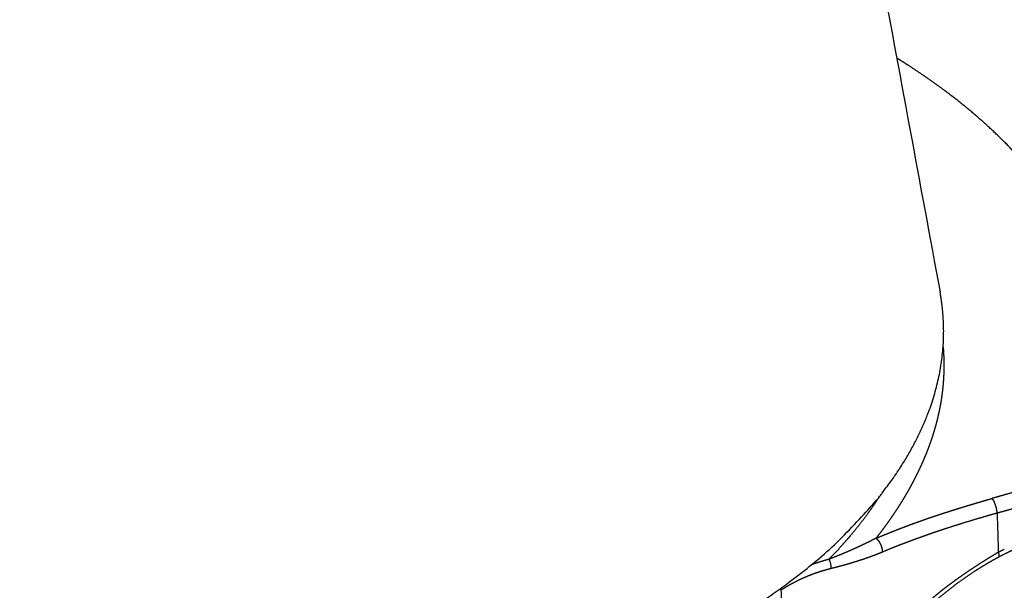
# Model space of a CAD drawing. Header units: millimetres. Extents: x -3355 to -830, y -2775 to -1049.
# Tile 93 of 103: x -1442 to -1351, y -1566 to -1513. Entities that reach past the tile are written whole.
import ezdxf

# ---------------------------------------------------------------- set-up
doc = ezdxf.new("R2010")
doc.units = ezdxf.units.MM
doc.layers.add('Make2D$Visible$Curvas', color=7, linetype='Continuous')

msp = doc.modelspace()

# ---------------------------------------------------------------- linework, layer by layer
at = {"layer": 'Make2D$Visible$Curvas', "color": 8, "lineweight": -3, "true_color": 0x7f7f7f}
for points, weights, degree in [([(-1379.599, -1415.398), (-1356.857, -1538.349)], [5815.26322346, 5875.71437318], 1), ([(-1356.572, -1543.43), (-1356.389, -1540.876), (-1356.857, -1538.349)], [6633.55338499, 6731.25754106, 6857.80272904], 2)]:
    msp.add_rational_spline(points, weights, degree=degree, dxfattribs=at)
at = {"layer": 'Make2D$Visible$Curvas', "color": 253, "lineweight": -3, "true_color": 0x98aaaf}
for points, weights, knots in [([(-1341.453, -1546.79), (-1341.446, -1546.691), (-1341.44, -1546.591), (-1341.434, -1546.491), (-1341.358, -1545.124), (-1341.4, -1543.773), (-1341.546, -1542.451), (-1341.721, -1540.863), (-1342.046, -1539.318), (-1342.494, -1537.839), (-1342.67, -1537.258), (-1342.865, -1536.686), (-1343.078, -1536.124), (-1343.859, -1534.069), (-1344.886, -1532.135), (-1346.128, -1530.271), (-1346.918, -1529.085), (-1347.795, -1527.927), (-1348.771, -1526.786), (-1349.746, -1525.647), (-1350.821, -1524.525), (-1351.986, -1523.432), (-1353.15, -1522.339), (-1354.406, -1521.275), (-1355.735, -1520.25), (-1357.064, -1519.225), (-1358.467, -1518.24), (-1359.955, -1517.283), (-1360.253, -1517.091), (-1360.554, -1516.901), (-1360.859, -1516.712)], [6851.71420315, 6851.87646912, 6852.0386424, 6852.20071087, 6854.42939102, 6856.63825248, 6858.80461016, 6861.40792857, 6863.94986864, 6866.39106692, 6867.35142236, 6868.29618709, 6869.22707179, 6872.63158082, 6875.85043229, 6878.96731745, 6880.95188031, 6882.89510523, 6884.814021, 6886.73293678, 6888.6275434, 6890.48044995, 6892.3333565, 6894.14456297, 6895.89458898, 6897.64461499, 6899.33346054, 6900.98069588, 6901.31050403, 6901.63864415, 6901.96516378], [15.319265, 15.319265, 15.319265, 15.319265, 15.888027, 15.888027, 15.888027, 23.583171, 23.583171, 23.583171, 32.496551, 32.496551, 32.496551, 35.863914, 35.863914, 35.863914, 47.688235, 47.688235, 47.688235, 55.041937, 55.041937, 55.041937, 62.434522, 62.434522, 62.434522, 69.821138, 69.821138, 69.821138, 77.139966, 77.139966, 77.139966, 78.608723, 78.608723, 78.608723, 78.608723]), ([(-1356.572, -1543.43), (-1356.548, -1543.714), (-1356.53, -1543.997), (-1356.518, -1544.28), (-1356.498, -1544.73), (-1356.494, -1545.18), (-1356.505, -1545.628), (-1356.516, -1546.129), (-1356.546, -1546.628), (-1356.594, -1547.125), (-1356.601, -1547.199), (-1356.609, -1547.273), (-1356.617, -1547.347), (-1356.651, -1547.662), (-1356.692, -1547.976), (-1356.74, -1548.29), (-1356.776, -1548.523), (-1356.816, -1548.755), (-1356.86, -1548.988), (-1356.92, -1549.302), (-1356.987, -1549.616), (-1357.061, -1549.929), (-1357.135, -1550.243), (-1357.216, -1550.557), (-1357.304, -1550.871), (-1357.393, -1551.185), (-1357.489, -1551.499), (-1357.592, -1551.813), (-1357.635, -1551.945), (-1357.679, -1552.076), (-1357.725, -1552.208), (-1357.834, -1552.522), (-1357.95, -1552.835), (-1358.073, -1553.15), (-1358.196, -1553.463), (-1358.326, -1553.776), (-1358.464, -1554.09), (-1358.582, -1554.358), (-1358.704, -1554.626), (-1358.832, -1554.895), (-1358.887, -1555.01), (-1358.943, -1555.125), (-1359, -1555.24), (-1359.192, -1555.632), (-1359.396, -1556.024), (-1359.612, -1556.417), (-1359.827, -1556.809), (-1360.054, -1557.202), (-1360.292, -1557.595), (-1360.529, -1557.985), (-1360.777, -1558.376), (-1361.036, -1558.765), (-1361.296, -1559.156), (-1361.568, -1559.547), (-1361.851, -1559.937), (-1361.866, -1559.958), (-1361.881, -1559.978), (-1361.896, -1559.999), (-1362.18, -1560.388), (-1362.476, -1560.776), (-1362.782, -1561.163)], [6856.45959381, 6855.99591244, 6855.53320368, 6855.07152406, 6854.33608892, 6853.60326487, 6852.87326753, 6852.05808304, 6851.24642351, 6850.43857627, 6850.31835128, 6850.19821072, 6850.07815031, 6849.56680184, 6849.05690785, 6848.54813381, 6848.17048704, 6847.79345714, 6847.41690606, 6846.90817532, 6846.40031853, 6845.89299266, 6845.38510105, 6844.87774134, 6844.37056896, 6843.86384042, 6843.35729868, 6842.85060244, 6842.63841961, 6842.42620973, 6842.21394768, 6841.70896297, 6841.20368243, 6840.69777242, 6840.19473215, 6839.69106935, 6839.18646465, 6838.75631079, 6838.32548931, 6837.89421017, 6837.70984689, 6837.52540002, 6837.34088612, 6836.71377403, 6836.08588676, 6835.45788256, 6834.83031104, 6834.20262292, 6833.57548561, 6832.95323318, 6832.33152321, 6831.71101186, 6831.08856242, 6830.4673193, 6829.84794967, 6829.81524121, 6829.78253799, 6829.74984008, 6829.13197855, 6828.51601771, 6827.90261694], [49.283168, 49.283168, 49.283168, 49.283168, 50.905776, 50.905776, 50.905776, 53.466301, 53.466301, 53.466301, 56.300116, 56.300116, 56.300116, 56.719635, 56.719635, 56.719635, 58.501194, 58.501194, 58.501194, 59.819505, 59.819505, 59.819505, 61.597776, 61.597776, 61.597776, 63.377882, 63.377882, 63.377882, 65.159679, 65.159679, 65.159679, 65.907585, 65.907585, 65.907585, 67.693093, 67.693093, 67.693093, 69.479778, 69.479778, 69.479778, 71.013621, 71.013621, 71.013621, 71.672252, 71.672252, 71.672252, 73.922972, 73.922972, 73.922972, 76.188981, 76.188981, 76.188981, 78.451499, 78.451499, 78.451499, 80.732766, 80.732766, 80.732766, 80.853511, 80.853511, 80.853511, 83.139538, 83.139538, 83.139538, 83.139538]), ([(-1343.317, -1554.887), (-1343.535, -1554.954), (-1343.753, -1555.022), (-1343.971, -1555.089), (-1344.611, -1555.287), (-1345.251, -1555.482), (-1345.891, -1555.676), (-1346.616, -1555.895), (-1347.34, -1556.111), (-1348.065, -1556.325), (-1348.875, -1556.564), (-1349.684, -1556.8), (-1350.494, -1557.032), (-1351.019, -1557.183), (-1351.544, -1557.332), (-1352.07, -1557.48)], [6838.60987475, 6838.50910573, 6838.40812289, 6838.30702982, 6838.00980084, 6837.71162109, 6837.41215914, 6837.07320249, 6836.73260161, 6836.3903984, 6836.00838765, 6835.62438067, 6835.23833403, 6834.98778486, 6834.7363765, 6834.48403919], [0, 0, 0, 0, 0.710682, 0.710682, 0.710682, 2.799148, 2.799148, 2.799148, 5.162909, 5.162909, 5.162909, 7.801443, 7.801443, 7.801443, 9.513645, 9.513645, 9.513645, 9.513645]), ([(-1351.58, -1558.817), (-1351.051, -1558.673), (-1350.522, -1558.527), (-1349.994, -1558.379), (-1349.541, -1558.252), (-1349.089, -1558.123), (-1348.637, -1557.991), (-1348.276, -1557.886), (-1347.914, -1557.78), (-1347.553, -1557.673), (-1347.034, -1557.519), (-1346.516, -1557.363), (-1345.998, -1557.206), (-1345.9, -1557.177), (-1345.803, -1557.147), (-1345.706, -1557.118), (-1345.593, -1557.084), (-1345.481, -1557.05), (-1345.369, -1557.016), (-1344.725, -1556.821), (-1344.082, -1556.626), (-1343.44, -1556.429), (-1343.22, -1556.362), (-1343.001, -1556.295), (-1342.781, -1556.227)], [6834.25510996, 6834.50908454, 6834.76170511, 6835.0126477, 6835.22768515, 6835.44148916, 6835.6538582, 6835.82387821, 6835.9929812, 6836.16146672, 6836.40354895, 6836.64435842, 6836.88477324, 6836.92993647, 6836.97508572, 6837.02022675, 6837.07237833, 6837.12451869, 6837.17664483, 6837.47504806, 6837.77298416, 6838.06989699, 6838.1713182, 6838.27262004, 6838.37378005], [0, 0, 0, 0, 1.719465, 1.719465, 1.719465, 3.190598, 3.190598, 3.190598, 4.366835, 4.366835, 4.366835, 6.055067, 6.055067, 6.055067, 6.372041, 6.372041, 6.372041, 6.738192, 6.738192, 6.738192, 8.83313, 8.83313, 8.83313, 9.548225, 9.548225, 9.548225, 9.548225]), ([(-1362.454, -1557.286), (-1362.813, -1557.846), (-1363.195, -1558.403), (-1363.599, -1558.957), (-1364.094, -1559.633), (-1364.622, -1560.305), (-1365.183, -1560.97), (-1365.287, -1561.093), (-1365.392, -1561.216), (-1365.497, -1561.338)], [6832.5911984, 6831.69622815, 6830.80686154, 6829.92391554, 6828.84546644, 6827.7765958, 6826.7188167, 6826.52358112, 6826.32872333, 6826.13425291], [-11.558944, -11.558944, -11.558944, -11.558944, -8.301376, -8.301376, -8.301376, -4.32275, -4.32275, -4.32275, -3.588413, -3.588413, -3.588413, -3.588413]), ([(-1362.782, -1561.163), (-1362.635, -1561.102), (-1362.488, -1561.04), (-1362.34, -1560.98), (-1362.104, -1560.882), (-1361.866, -1560.785), (-1361.63, -1560.69), (-1361.39, -1560.594), (-1361.151, -1560.499), (-1360.913, -1560.405), (-1360.676, -1560.312), (-1360.439, -1560.221), (-1360.204, -1560.131), (-1359.963, -1560.039), (-1359.724, -1559.949), (-1359.488, -1559.861), (-1359.396, -1559.827), (-1359.304, -1559.793), (-1359.212, -1559.759), (-1359.043, -1559.698), (-1358.875, -1559.637), (-1358.707, -1559.577), (-1358.538, -1559.516), (-1358.368, -1559.457), (-1358.198, -1559.397), (-1358.068, -1559.352), (-1357.938, -1559.307), (-1357.807, -1559.262), (-1357.635, -1559.203), (-1357.461, -1559.145), (-1357.285, -1559.086), (-1357.111, -1559.027), (-1356.935, -1558.969), (-1356.754, -1558.91), (-1356.577, -1558.852), (-1356.395, -1558.793), (-1356.209, -1558.734), (-1356.036, -1558.679), (-1355.86, -1558.623), (-1355.679, -1558.566), (-1355.537, -1558.521), (-1355.392, -1558.476), (-1355.244, -1558.43), (-1354.936, -1558.334), (-1354.618, -1558.237), (-1354.291, -1558.137), (-1353.982, -1558.043), (-1353.664, -1557.948), (-1353.339, -1557.852), (-1353.231, -1557.82), (-1353.122, -1557.787), (-1353.012, -1557.755), (-1352.704, -1557.664), (-1352.39, -1557.573), (-1352.07, -1557.48)], [6827.90261694, 6828.01409867, 6828.1249703, 6828.23509287, 6828.41207601, 6828.58712276, 6828.75968162, 6828.93431848, 6829.10640714, 6829.2754085, 6829.44433773, 6829.61018243, 6829.7724445, 6829.93899626, 6830.10177338, 6830.26027043, 6830.32239594, 6830.38382314, 6830.44466672, 6830.55638684, 6830.6661413, 6830.77461328, 6830.88380132, 6830.99169, 6831.09894002, 6831.1804959, 6831.26168176, 6831.34277385, 6831.44866551, 6831.55439873, 6831.66055451, 6831.76496924, 6831.86979293, 6831.97553897, 6832.07972494, 6832.18480647, 6832.29123329, 6832.38985849, 6832.48975367, 6832.59073814, 6832.67051452, 6832.75097074, 6832.83202018, 6833.00157944, 6833.17373207, 6833.34771464, 6833.51212562, 6833.67817025, 6833.84524778, 6833.90088844, 6833.95664405, 6834.01249378, 6834.16908168, 6834.3264058, 6834.48403919], [0, 0, 0, 0, 0.553596, 0.553596, 0.553596, 1.436729, 1.436729, 1.436729, 2.317803, 2.317803, 2.317803, 3.180614, 3.180614, 3.180614, 4.042263, 4.042263, 4.042263, 4.372425, 4.372425, 4.372425, 4.970596, 4.970596, 4.970596, 5.568334, 5.568334, 5.568334, 6.024429, 6.024429, 6.024429, 6.62789, 6.62789, 6.62789, 7.236568, 7.236568, 7.236568, 7.857595, 7.857595, 7.857595, 8.456608, 8.456608, 8.456608, 8.945729, 8.945729, 8.945729, 10.011154, 10.011154, 10.011154, 11.065697, 11.065697, 11.065697, 11.426241, 11.426241, 11.426241, 12.459697, 12.459697, 12.459697, 12.459697]), ([(-1352.07, -1557.48), (-1352.052, -1557.497), (-1352.035, -1557.517), (-1352.017, -1557.538), (-1352.003, -1557.554), (-1351.99, -1557.571), (-1351.976, -1557.589), (-1351.959, -1557.613), (-1351.941, -1557.639), (-1351.923, -1557.667), (-1351.909, -1557.689), (-1351.895, -1557.713), (-1351.881, -1557.737), (-1351.866, -1557.764), (-1351.851, -1557.792), (-1351.836, -1557.821)], [6834.48403919, 6834.45726822, 6834.43125957, 6834.40628126, 6834.38739904, 6834.36910626, 6834.35153347, 6834.32803886, 6834.3058309, 6834.28512599, 6834.26859027, 6834.25301371, 6834.23852023, 6834.22233382, 6834.20749889, 6834.19411393], [0, 0, 0, 0, 0.1105672, 0.1105672, 0.1105672, 0.1953619, 0.1953619, 0.1953619, 0.3098443, 0.3098443, 0.3098443, 0.401861, 0.401861, 0.401861, 0.5048129, 0.5048129, 0.5048129, 0.5048129]), ([(-1351.58, -1558.817), (-1351.58, -1558.8), (-1351.581, -1558.783), (-1351.582, -1558.766), (-1351.584, -1558.732), (-1351.587, -1558.698), (-1351.59, -1558.663), (-1351.594, -1558.633), (-1351.598, -1558.602), (-1351.602, -1558.571), (-1351.608, -1558.534), (-1351.614, -1558.497), (-1351.622, -1558.459), (-1351.624, -1558.445), (-1351.627, -1558.432), (-1351.63, -1558.418), (-1351.637, -1558.385), (-1351.645, -1558.351), (-1351.653, -1558.318), (-1351.658, -1558.299), (-1351.663, -1558.279), (-1351.669, -1558.26), (-1351.672, -1558.25), (-1351.675, -1558.239), (-1351.678, -1558.229), (-1351.685, -1558.204), (-1351.693, -1558.179), (-1351.701, -1558.154), (-1351.709, -1558.128), (-1351.718, -1558.102), (-1351.727, -1558.077), (-1351.731, -1558.067), (-1351.734, -1558.057), (-1351.738, -1558.047), (-1351.747, -1558.022), (-1351.757, -1557.997), (-1351.767, -1557.972), (-1351.777, -1557.949), (-1351.787, -1557.926), (-1351.797, -1557.903), (-1351.799, -1557.9), (-1351.8, -1557.897), (-1351.802, -1557.893), (-1351.812, -1557.871), (-1351.822, -1557.849), (-1351.833, -1557.827)], [6834.25510996, 6834.24580749, 6834.23684967, 6834.22826402, 6834.21188753, 6834.19686323, 6834.18340459, 6834.17190615, 6834.16155163, 6834.15242528, 6834.14165487, 6834.13259447, 6834.12539991, 6834.12281631, 6834.12047354, 6834.11837187, 6834.11319269, 6834.10947799, 6834.10722824, 6834.10592744, 6834.10510945, 6834.10478914, 6834.10461684, 6834.10458829, 6834.10470468, 6834.10499085, 6834.1061559, 6834.10818896, 6834.11032551, 6834.11342073, 6834.11741664, 6834.11895603, 6834.12062863, 6834.12243822, 6834.12712812, 6834.13274154, 6834.13931236, 6834.14556926, 6834.15269436, 6834.16067229, 6834.16182412, 6834.16299365, 6834.16418052, 6834.17233929, 6834.18132082, 6834.19099185], [0, 0, 0, 0, 0.056343, 0.056343, 0.056343, 0.165327, 0.165327, 0.165327, 0.259575, 0.259575, 0.259575, 0.371823, 0.371823, 0.371823, 0.412292, 0.412292, 0.412292, 0.512043, 0.512043, 0.512043, 0.569653, 0.569653, 0.569653, 0.600591, 0.600591, 0.600591, 0.676392, 0.676392, 0.676392, 0.755827, 0.755827, 0.755827, 0.786422, 0.786422, 0.786422, 0.865896, 0.865896, 0.865896, 0.942002, 0.942002, 0.942002, 0.953033, 0.953033, 0.953033, 1.02884, 1.02884, 1.02884, 1.02884]), ([(-1358.833, -1561.119), (-1358.521, -1561.006), (-1358.207, -1560.894), (-1357.89, -1560.783), (-1357.803, -1560.753), (-1357.716, -1560.723), (-1357.629, -1560.693), (-1356.884, -1560.435), (-1356.127, -1560.185), (-1355.359, -1559.941), (-1355.289, -1559.919), (-1355.219, -1559.897), (-1355.149, -1559.874), (-1354.389, -1559.635), (-1353.618, -1559.402), (-1352.838, -1559.175), (-1352.421, -1559.054), (-1352.002, -1558.935), (-1351.58, -1558.817)], [6830.16592943, 6830.3712778, 6830.57399858, 6830.77401754, 6830.82885877, 6830.88349693, 6830.9379305, 6831.40351595, 6831.85413141, 6832.28887109, 6832.32857539, 6832.36814731, 6832.40758615, 6832.83350161, 6833.24389511, 6833.63802067, 6833.84838829, 6834.05412166, 6834.25510996], [-8.20504, -8.20504, -8.20504, -8.20504, -7.093592, -7.093592, -7.093592, -6.788867, -6.788867, -6.788867, -4.182017, -4.182017, -4.182017, -3.943944, -3.943944, -3.943944, -1.372529, -1.372529, -1.372529, 0, 0, 0, 0]), ([(-1367.13, -1563.118), (-1367.048, -1563.034), (-1366.967, -1562.949), (-1366.886, -1562.864), (-1366.403, -1562.36), (-1365.941, -1561.851), (-1365.497, -1561.338)], [6823.31218405, 6823.44596615, 6823.57996303, 6823.71417084, 6824.51361586, 6825.32054347, 6826.13425291], [-143.250093, -143.250093, -143.250093, -143.250093, -142.734314, -142.734314, -142.734314, -139.66168, -139.66168, -139.66168, -139.66168]), ([(-1363.197, -1561.379), (-1363.283, -1561.423), (-1363.369, -1561.466), (-1363.455, -1561.509), (-1363.523, -1561.543), (-1363.591, -1561.576), (-1363.659, -1561.609), (-1363.866, -1561.71), (-1364.072, -1561.808), (-1364.276, -1561.904), (-1364.295, -1561.912), (-1364.313, -1561.921), (-1364.332, -1561.929), (-1364.574, -1562.041), (-1364.814, -1562.15), (-1365.053, -1562.255), (-1365.314, -1562.37), (-1365.573, -1562.481), (-1365.831, -1562.59), (-1366.045, -1562.68), (-1366.258, -1562.768), (-1366.47, -1562.854), (-1366.537, -1562.881), (-1366.603, -1562.908), (-1366.67, -1562.935), (-1366.824, -1562.997), (-1366.977, -1563.058), (-1367.13, -1563.118)], [6827.51467224, 6827.43282245, 6827.35040324, 6827.26742144, 6827.20183082, 6827.13588919, 6827.06960247, 6826.86700797, 6826.66119293, 6826.45263053, 6826.43387011, 6826.41508743, 6826.39628284, 6826.14906824, 6825.89806439, 6825.64377725, 6825.36588087, 6825.08406303, 6824.7988667, 6824.56089706, 6824.32057874, 6824.07821231, 6824.00205952, 6823.9257043, 6823.84915529, 6823.67128076, 6823.49235653, 6823.31218405], [0.579246, 0.579246, 0.579246, 0.579246, 0.94199, 0.94199, 0.94199, 1.229157, 1.229157, 1.229157, 2.10857, 2.10857, 2.10857, 2.187788, 2.187788, 2.187788, 3.23083, 3.23083, 3.23083, 4.373692, 4.373692, 4.373692, 5.329327, 5.329327, 5.329327, 5.629919, 5.629919, 5.629919, 6.329276, 6.329276, 6.329276, 6.329276]), ([(-1362.782, -1561.163), (-1362.863, -1561.206), (-1362.944, -1561.249), (-1363.025, -1561.291), (-1363.083, -1561.32), (-1363.14, -1561.35), (-1363.197, -1561.379)], [6827.90261694, 6827.82786683, 6827.75242393, 6827.67648021, 6827.6227951, 6827.56885845, 6827.51467224], [-6.3292764, -6.3292764, -6.3292764, -6.3292764, -5.9901741, -5.9901741, -5.9901741, -5.7500304, -5.7500304, -5.7500304, -5.7500304]), ([(-1362.161, -1562.414), (-1362.161, -1562.386), (-1362.162, -1562.357), (-1362.165, -1562.327), (-1362.167, -1562.298), (-1362.171, -1562.267), (-1362.175, -1562.235), (-1362.179, -1562.204), (-1362.185, -1562.172), (-1362.192, -1562.14), (-1362.198, -1562.107), (-1362.206, -1562.073), (-1362.215, -1562.04), (-1362.216, -1562.037), (-1362.217, -1562.033), (-1362.218, -1562.03), (-1362.226, -1562), (-1362.235, -1561.969), (-1362.246, -1561.938), (-1362.256, -1561.908), (-1362.267, -1561.878), (-1362.279, -1561.848), (-1362.285, -1561.831), (-1362.292, -1561.815), (-1362.298, -1561.799), (-1362.312, -1561.766), (-1362.327, -1561.734), (-1362.343, -1561.702), (-1362.348, -1561.692), (-1362.353, -1561.683), (-1362.358, -1561.673), (-1362.371, -1561.647), (-1362.385, -1561.622), (-1362.4, -1561.597), (-1362.417, -1561.567), (-1362.435, -1561.539), (-1362.453, -1561.511), (-1362.456, -1561.507), (-1362.458, -1561.504), (-1362.46, -1561.5), (-1362.478, -1561.475), (-1362.495, -1561.45), (-1362.514, -1561.426), (-1362.532, -1561.402), (-1362.55, -1561.38), (-1362.569, -1561.358), (-1362.58, -1561.346), (-1362.591, -1561.333), (-1362.602, -1561.322), (-1362.622, -1561.3), (-1362.642, -1561.279), (-1362.663, -1561.26), (-1362.683, -1561.241), (-1362.703, -1561.224), (-1362.723, -1561.207), (-1362.743, -1561.191), (-1362.763, -1561.176), (-1362.782, -1561.163)], [6827.81145403, 6827.79666102, 6827.7824572, 6827.76901879, 6827.75558038, 6827.74290737, 6827.73118735, 6827.71968365, 6827.7090981, 6827.69961883, 6827.69002071, 6827.68155676, 6827.67443332, 6827.67376782, 6827.67311404, 6827.67247199, 6827.66621422, 6827.66107357, 6827.65707626, 6827.65310568, 6827.65026322, 6827.64855882, 6827.64762601, 6827.64703377, 6827.64678508, 6827.64627909, 6827.64719659, 6827.64954718, 6827.65025848, 6827.6510958, 6827.65205362, 6827.65467302, 6827.65819494, 6827.66265206, 6827.66793833, 6827.67454106, 6827.68248278, 6827.68345596, 6827.6844492, 6827.68546235, 6827.6930428, 6827.70173896, 6827.71147686, 6827.72103519, 6827.73159712, 6827.74307806, 6827.74971776, 6827.75666438, 6827.76388043, 6827.77728833, 6827.79162578, 6827.80665935, 6827.8215717, 6827.83716887, 6827.85323373, 6827.86929443, 6827.88582249, 6827.90261694], [0, 0, 0, 0, 0.093449, 0.093449, 0.093449, 0.190447, 0.190447, 0.190447, 0.288519, 0.288519, 0.288519, 0.389963, 0.389963, 0.389963, 0.399515, 0.399515, 0.399515, 0.49306, 0.49306, 0.49306, 0.586031, 0.586031, 0.586031, 0.636585, 0.636585, 0.636585, 0.739534, 0.739534, 0.739534, 0.770745, 0.770745, 0.770745, 0.855324, 0.855324, 0.855324, 0.955473, 0.955473, 0.955473, 0.967812, 0.967812, 0.967812, 1.060594, 1.060594, 1.060594, 1.151533, 1.151533, 1.151533, 1.203657, 1.203657, 1.203657, 1.298989, 1.298989, 1.298989, 1.39079, 1.39079, 1.39079, 1.47905, 1.47905, 1.47905, 1.47905]), ([(-1362.161, -1562.414), (-1361.557, -1562.161), (-1360.942, -1561.914), (-1360.317, -1561.673), (-1359.827, -1561.485), (-1359.332, -1561.3), (-1358.831, -1561.118)], [6827.81145403, 6828.27011057, 6828.718991, 6829.15730697, 6829.50055665, 6829.83732798, 6830.16731289], [0, 0, 0, 0, 2.280478, 2.280478, 2.280478, 4.066624, 4.066624, 4.066624, 4.066624]), ([(-1345.918, -1560.596), (-1346.518, -1560.782), (-1347.118, -1560.989), (-1347.715, -1561.217), (-1347.853, -1561.27), (-1347.981, -1561.32), (-1348.099, -1561.366), (-1348.571, -1561.553), (-1349.04, -1561.753), (-1349.508, -1561.965), (-1350.164, -1562.262), (-1350.814, -1562.582), (-1351.459, -1562.925)], [6839.33324764, 6839.04786029, 6838.77533588, 6838.51598429, 6838.45608759, 6838.4012113, 6838.35108939, 6838.15037812, 6837.95791111, 6837.77378095, 6837.51565902, 6837.2738532, 6837.04893592], [0.958772, 0.958772, 0.958772, 0.958772, 2.926542, 2.926542, 2.926542, 3.348019, 3.348019, 3.348019, 4.904324, 4.904324, 4.904324, 7.08654, 7.08654, 7.08654, 7.08654]), ([(-1367.13, -1563.118), (-1367.394, -1563.186), (-1367.654, -1563.26), (-1367.909, -1563.339), (-1368.208, -1563.432), (-1368.501, -1563.533), (-1368.788, -1563.641)], [6823.31218405, 6823.02604802, 6822.74218653, 6822.46081667, 6822.13088468, 6821.80437902, 6821.48163319], [0, 0, 0, 0, 1.122211, 1.122211, 1.122211, 2.411925, 2.411925, 2.411925, 2.411925]), ([(-1366.972, -1563.956), (-1366.632, -1563.87), (-1366.293, -1563.782), (-1365.957, -1563.691), (-1365.746, -1563.634), (-1365.537, -1563.575), (-1365.329, -1563.515), (-1365.108, -1563.451), (-1364.888, -1563.385), (-1364.669, -1563.317), (-1364.447, -1563.248), (-1364.226, -1563.177), (-1364.005, -1563.103), (-1363.914, -1563.073), (-1363.822, -1563.042), (-1363.731, -1563.01), (-1363.424, -1562.904), (-1363.119, -1562.794), (-1362.815, -1562.677), (-1362.596, -1562.592), (-1362.378, -1562.505), (-1362.161, -1562.414)], [6823.37105458, 6823.74026949, 6824.09593067, 6824.43747794, 6824.65117994, 6824.85935749, 6825.06188222, 6825.27778242, 6825.48726044, 6825.69086276, 6825.89761471, 6826.09830781, 6826.29348577, 6826.3745586, 6826.45467951, 6826.53388602, 6826.79969102, 6827.05519266, 6827.29964217, 6827.47609346, 6827.646787, 6827.81145403], [0, 0, 0, 0, 1.428193, 1.428193, 1.428193, 2.288661, 2.288661, 2.288661, 3.17789, 3.17789, 3.17789, 4.055428, 4.055428, 4.055428, 4.413658, 4.413658, 4.413658, 5.592726, 5.592726, 5.592726, 6.42106, 6.42106, 6.42106, 6.42106]), ([(-1351.459, -1562.925), (-1351.918, -1563.17), (-1352.372, -1563.428), (-1352.818, -1563.699), (-1353.101, -1563.87), (-1353.381, -1564.047), (-1353.659, -1564.227), (-1354.382, -1564.698), (-1355.086, -1565.199), (-1355.771, -1565.726), (-1356.406, -1566.214), (-1357.026, -1566.725), (-1357.629, -1567.253), (-1358.177, -1567.732), (-1358.711, -1568.226), (-1359.234, -1568.734), (-1359.708, -1569.195), (-1360.173, -1569.667), (-1360.628, -1570.148), (-1361.043, -1570.587), (-1361.449, -1571.034), (-1361.848, -1571.488), (-1362.198, -1571.885), (-1362.541, -1572.287), (-1362.878, -1572.694)], [6837.04893413, 6836.88731617, 6836.72821865, 6836.57141348, 6836.47201313, 6836.37351864, 6836.27586927, 6836.02169508, 6835.77320603, 6835.52927223, 6835.30326402, 6835.0811203, 6834.86203389, 6834.66348543, 6834.46741248, 6834.27324696, 6834.09675586, 6833.92181932, 6833.74803892, 6833.58952214, 6833.43195313, 6833.2750471, 6833.13778626, 6833.00102374, 6832.86458456], [0.951789, 0.951789, 0.951789, 0.951789, 2.509627, 2.509627, 2.509627, 3.497051, 3.497051, 3.497051, 6.067585, 6.067585, 6.067585, 8.448957, 8.448957, 8.448957, 10.606885, 10.606885, 10.606885, 12.568282, 12.568282, 12.568282, 14.357343, 14.357343, 14.357343, 15.922373, 15.922373, 15.922373, 15.922373]), ([(-1351.467, -1562.457), (-1351.89, -1562.711), (-1352.298, -1562.961), (-1352.69, -1563.208), (-1353.082, -1563.454), (-1353.457, -1563.696), (-1353.816, -1563.934), (-1354.187, -1564.18), (-1354.541, -1564.42), (-1354.877, -1564.655), (-1355.213, -1564.889), (-1355.53, -1565.118), (-1355.829, -1565.34), (-1356.114, -1565.551), (-1356.383, -1565.756), (-1356.634, -1565.955)], [6836.27566815, 6836.14641608, 6836.01773459, 6835.89086575, 6835.76399691, 6835.63894143, 6835.51692933, 6835.39064755, 6835.2676268, 6835.14920505, 6835.03066041, 6834.91672513, 6834.80870279, 6834.7057812, 6834.60822764, 6834.51712696], [0, 0, 0, 0, 1.416406, 1.416406, 1.416406, 2.742289, 2.742289, 2.742289, 4.013826, 4.013826, 4.013826, 5.17858, 5.17858, 5.17858, 6.182826, 6.182826, 6.182826, 6.182826]), ([(-1370.185, -1565.155), (-1370.175, -1565.15), (-1370.164, -1565.145), (-1370.154, -1565.139), (-1369.885, -1565.003), (-1369.609, -1564.873), (-1369.327, -1564.752), (-1369.096, -1564.652), (-1368.861, -1564.557), (-1368.622, -1564.468), (-1368.248, -1564.329), (-1367.865, -1564.203), (-1367.471, -1564.09), (-1367.307, -1564.043), (-1367.14, -1563.998), (-1366.972, -1563.956)], [6819.76275759, 6819.77462702, 6819.78650228, 6819.79838335, 6820.11256538, 6820.43081692, 6820.75269887, 6821.01646923, 6821.28267776, 6821.55109288, 6821.97124666, 6822.39681306, 6822.82758168, 6823.00783477, 6823.18899826, 6823.37105458], [2.188662, 2.188662, 2.188662, 2.188662, 2.235691, 2.235691, 2.235691, 3.499195, 3.499195, 3.499195, 4.552843, 4.552843, 4.552843, 6.2348, 6.2348, 6.2348, 6.951244, 6.951244, 6.951244, 6.951244]), ([(-1371.564, -1565.955), (-1371.252, -1565.751), (-1370.931, -1565.557), (-1370.6, -1565.375), (-1370.464, -1565.3), (-1370.325, -1565.226), (-1370.185, -1565.155)], [6818.12452434, 6818.50137809, 6818.88498741, 6819.27516261, 6819.43657618, 6819.59911301, 6819.76275759], [-6.951244, -6.951244, -6.951244, -6.951244, -5.410972, -5.410972, -5.410972, -4.762582, -4.762582, -4.762582, -4.762582]), ([(-1356.634, -1565.955), (-1356.798, -1566.084), (-1356.954, -1566.21), (-1357.104, -1566.334), (-1357.26, -1566.462), (-1357.408, -1566.587), (-1357.551, -1566.709), (-1357.699, -1566.836), (-1357.841, -1566.961), (-1357.977, -1567.083), (-1358.116, -1567.208), (-1358.25, -1567.33), (-1358.378, -1567.449), (-1358.513, -1567.574), (-1358.642, -1567.697), (-1358.766, -1567.817), (-1358.894, -1567.941), (-1359.017, -1568.062), (-1359.137, -1568.181), (-1359.26, -1568.303), (-1359.379, -1568.423), (-1359.495, -1568.541), (-1359.527, -1568.573), (-1359.559, -1568.606), (-1359.59, -1568.638), (-1359.775, -1568.827), (-1359.953, -1569.011), (-1360.122, -1569.187), (-1360.32, -1569.394), (-1360.505, -1569.591), (-1360.677, -1569.774), (-1360.905, -1570.019), (-1361.109, -1570.241), (-1361.285, -1570.434), (-1361.342, -1570.497), (-1361.396, -1570.556), (-1361.448, -1570.613), (-1361.517, -1570.689), (-1361.581, -1570.761), (-1361.644, -1570.831), (-1361.71, -1570.905), (-1361.775, -1570.977), (-1361.839, -1571.049), (-1361.903, -1571.122), (-1361.968, -1571.196), (-1362.035, -1571.273), (-1362.099, -1571.347), (-1362.166, -1571.424), (-1362.236, -1571.506), (-1362.304, -1571.584), (-1362.374, -1571.667), (-1362.45, -1571.757), (-1362.513, -1571.832), (-1362.58, -1571.911), (-1362.65, -1571.995), (-1362.774, -1572.143), (-1362.907, -1572.304), (-1363.048, -1572.477), (-1363.175, -1572.632), (-1363.309, -1572.797), (-1363.446, -1572.97), (-1363.578, -1573.134), (-1363.713, -1573.306), (-1363.851, -1573.483), (-1363.982, -1573.65), (-1364.115, -1573.823), (-1364.249, -1573.999), (-1364.324, -1574.098), (-1364.399, -1574.197), (-1364.474, -1574.297), (-1364.594, -1574.457), (-1364.714, -1574.618), (-1364.833, -1574.78), (-1364.953, -1574.942), (-1365.071, -1575.105), (-1365.188, -1575.266), (-1365.305, -1575.429), (-1365.421, -1575.591), (-1365.534, -1575.751), (-1365.65, -1575.915), (-1365.764, -1576.077), (-1365.873, -1576.234), (-1365.988, -1576.399), (-1366.098, -1576.558), (-1366.202, -1576.71), (-1366.259, -1576.794), (-1366.315, -1576.876), (-1366.369, -1576.956), (-1366.476, -1577.114), (-1366.577, -1577.264), (-1366.672, -1577.407), (-1366.772, -1577.557), (-1366.865, -1577.699), (-1366.953, -1577.833), (-1367.044, -1577.973), (-1367.13, -1578.104), (-1367.21, -1578.23), (-1367.3, -1578.369), (-1367.385, -1578.501), (-1367.464, -1578.626), (-1367.473, -1578.641), (-1367.483, -1578.656), (-1367.492, -1578.67), (-1367.554, -1578.768), (-1367.613, -1578.862), (-1367.671, -1578.954), (-1367.73, -1579.049), (-1367.789, -1579.143), (-1367.848, -1579.238), (-1367.906, -1579.333), (-1367.965, -1579.429), (-1368.027, -1579.529), (-1368.085, -1579.625), (-1368.146, -1579.725), (-1368.21, -1579.831), (-1368.271, -1579.933), (-1368.335, -1580.04), (-1368.404, -1580.156), (-1368.451, -1580.235), (-1368.501, -1580.318), (-1368.552, -1580.405), (-1368.626, -1580.531), (-1368.704, -1580.663), (-1368.783, -1580.8), (-1368.859, -1580.93), (-1368.936, -1581.063), (-1369.013, -1581.198), (-1369.089, -1581.331), (-1369.166, -1581.466), (-1369.241, -1581.6), (-1369.317, -1581.735), (-1369.392, -1581.87), (-1369.465, -1582.001), (-1369.54, -1582.137), (-1369.612, -1582.269), (-1369.68, -1582.396), (-1369.688, -1582.411), (-1369.696, -1582.425), (-1369.704, -1582.44), (-1369.789, -1582.598), (-1369.868, -1582.747), (-1369.942, -1582.889), (-1370.022, -1583.043), (-1370.096, -1583.189), (-1370.164, -1583.326), (-1370.232, -1583.464), (-1370.295, -1583.593), (-1370.354, -1583.716), (-1370.415, -1583.845), (-1370.47, -1583.966), (-1370.522, -1584.082)], [6834.51712696, 6834.45768075, 6834.40100042, 6834.34688009, 6834.29074876, 6834.2373711, 6834.18647973, 6834.13335914, 6834.08294733, 6834.03490183, 6833.98554159, 6833.93867872, 6833.89390483, 6833.84682544, 6833.80205562, 6833.75908244, 6833.71471404, 6833.67226065, 6833.63112036, 6833.58874529, 6833.54776315, 6833.50748001, 6833.49639683, 6833.48536705, 6833.47439313, 6833.40977701, 6833.34709563, 6833.28687467, 6833.21642623, 6833.14934533, 6833.08651214, 6833.00284205, 6832.92670822, 6832.86022244, 6832.83866906, 6832.81813102, 6832.79834139, 6832.77215996, 6832.7472893, 6832.72308149, 6832.6976484, 6832.67294692, 6832.64819188, 6832.62335845, 6832.59847116, 6832.57270459, 6832.5479867, 6832.52245976, 6832.49536408, 6832.46958075, 6832.44237718, 6832.41306765, 6832.38871391, 6832.36290674, 6832.33577791, 6832.28793843, 6832.23598669, 6832.18066708, 6832.13080371, 6832.07820374, 6832.02344462, 6831.97134765, 6831.91729618, 6831.86182189, 6831.80928169, 6831.75546526, 6831.70085662, 6831.67049733, 6831.63988992, 6831.60912272, 6831.56019333, 6831.51085827, 6831.46149827, 6831.41218045, 6831.36283781, 6831.31388092, 6831.2645166, 6831.2155446, 6831.16741572, 6831.11769055, 6831.06886547, 6831.02146789, 6830.97198844, 6830.92406489, 6830.87832685, 6830.85304472, 6830.82843056, 6830.80445831, 6830.75704043, 6830.71213592, 6830.66951903, 6830.62485002, 6830.58269408, 6830.54275894, 6830.50144627, 6830.46251, 6830.42559576, 6830.38431151, 6830.34555653, 6830.30879744, 6830.30447807, 6830.30018636, 6830.29591997, 6830.26718377, 6830.23959857, 6830.21242977, 6830.18468941, 6830.15738308, 6830.12970016, 6830.1023061, 6830.07454332, 6830.0455988, 6830.0180972, 6829.98952882, 6829.95917052, 6829.9302645, 6829.89973588, 6829.86693467, 6829.84436708, 6829.82072106, 6829.79623623, 6829.76050359, 6829.72298296, 6829.68444249, 6829.64779314, 6829.61022161, 6829.57241564, 6829.53500785, 6829.49737056, 6829.46019715, 6829.42269009, 6829.38565536, 6829.34983212, 6829.31284686, 6829.27715315, 6829.24359108, 6829.23972003, 6829.23587732, 6829.23206279, 6829.19039795, 6829.15209824, 6829.11696191, 6829.07860876, 6829.04402474, 6829.01291374, 6828.98174407, 6828.9540601, 6828.92953563, 6828.9039314, 6828.88177077, 6828.86265659], [0, 0, 0, 0, 0.59848, 0.59848, 0.59848, 1.175383, 1.175383, 1.175383, 1.735162, 1.735162, 1.735162, 2.270813, 2.270813, 2.270813, 2.797255, 2.797255, 2.797255, 3.308157, 3.308157, 3.308157, 3.807254, 3.807254, 3.807254, 3.940721, 3.940721, 3.940721, 4.692852, 4.692852, 4.692852, 5.487577, 5.487577, 5.487577, 6.371492, 6.371492, 6.371492, 6.609993, 6.609993, 6.609993, 6.899096, 6.899096, 6.899096, 7.187541, 7.187541, 7.187541, 7.480683, 7.480683, 7.480683, 7.783909, 7.783909, 7.783909, 8.108767, 8.108767, 8.108767, 8.414705, 8.414705, 8.414705, 9.029621, 9.029621, 9.029621, 9.653675, 9.653675, 9.653675, 10.296343, 10.296343, 10.296343, 10.9386, 10.9386, 10.9386, 11.306009, 11.306009, 11.306009, 11.898245, 11.898245, 11.898245, 12.490154, 12.490154, 12.490154, 13.076093, 13.076093, 13.076093, 13.658127, 13.658127, 13.658127, 14.227199, 14.227199, 14.227199, 14.520358, 14.520358, 14.520358, 15.055531, 15.055531, 15.055531, 15.558448, 15.558448, 15.558448, 16.023761, 16.023761, 16.023761, 16.487667, 16.487667, 16.487667, 16.538759, 16.538759, 16.538759, 16.869991, 16.869991, 16.869991, 17.19922, 17.19922, 17.19922, 17.53583, 17.53583, 17.53583, 17.883582, 17.883582, 17.883582, 18.255664, 18.255664, 18.255664, 18.540833, 18.540833, 18.540833, 18.991689, 18.991689, 18.991689, 19.444124, 19.444124, 19.444124, 19.899296, 19.899296, 19.899296, 20.351029, 20.351029, 20.351029, 20.793436, 20.793436, 20.793436, 20.842156, 20.842156, 20.842156, 21.340568, 21.340568, 21.340568, 21.820362, 21.820362, 21.820362, 22.243525, 22.243525, 22.243525, 22.634803, 22.634803, 22.634803, 22.634803])]:
    msp.add_rational_spline(points, weights, degree=3, knots=knots, dxfattribs=at)
at = {"layer": 'Make2D$Visible$Curvas', "color": 8, "lineweight": -3, "true_color": 0x7f7f7f}
msp.add_rational_spline([(-1482.55, -1579.15), (-1414.02, -1599.769), (-1369.46, -1564.186), (-1357.363, -1554.527), (-1356.572, -1543.43)], [6789.88551691, 4777.26524751, 6814.63777463, 6133.41837209, 5938.27115644], degree=2, knots=[-245.314281, -245.314281, -245.314281, -122.65714, -122.65714, -79.907438, -79.907438, -79.907438], dxfattribs=at)
at = {"layer": 'Make2D$Visible$Curvas', "color": 253, "lineweight": -3, "true_color": 0x98aaaf}
for points, weights, degree in [([(-1351.58, -1558.817), (-1351.467, -1562.457)], [6834.25510996, 6836.27566815], 1), ([(-1351.467, -1562.457), (-1351.282, -1562.359), (-1351.097, -1562.263), (-1350.914, -1562.17)], [6836.27566815, 6836.33889578, 6836.40296652, 6836.46777297], 3), ([(-1367.13, -1563.118), (-1366.911, -1563.519), (-1366.972, -1563.956)], [6823.31218405, 6207.59964929, 6823.37105458], 2), ([(-1351.467, -1562.457), (-1351.341, -1562.863), (-1351.459, -1562.925)], [6836.27566815, 6112.6752852, 6837.04893592], 2), ([(-1371.581, -1565.8), (-1371.571, -1565.852), (-1371.566, -1565.904), (-1371.564, -1565.955)], [6818.04660832, 6818.07027251, 6818.09633478, 6818.12452434], 3), ([(-1371.564, -1565.955), (-1371.242, -1575.721)], [6818.12452434, 6823.54124494], 1)]:
    msp.add_rational_spline(points, weights, degree=degree, dxfattribs=at)

doc.saveas('drawing.dxf')
